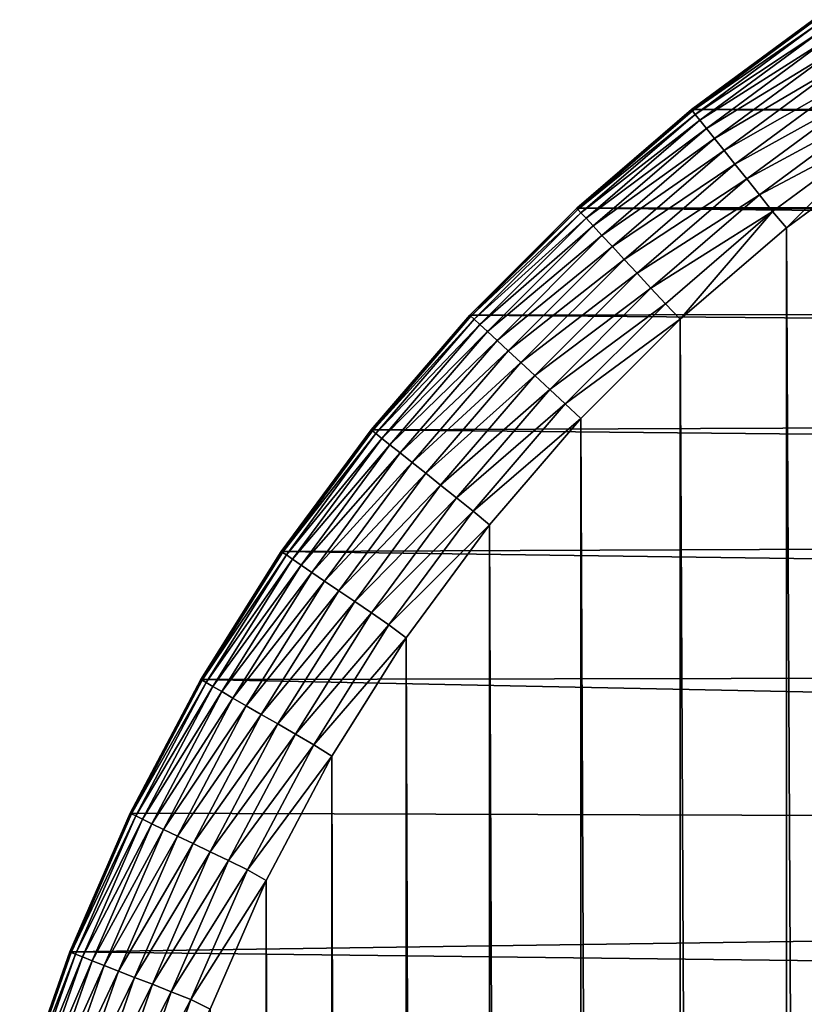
# Model space of a CAD drawing. Header units: metres. Extents: x -24 to 236, y -24 to 24.
# Tile 43 of 256: x -23.32 to -21.77, y 20.86 to 22.81. Entities that reach past the tile are written whole.
import ezdxf

# ---------------------------------------------------------------- set-up
doc = ezdxf.new("R2010")
doc.units = ezdxf.units.M
doc.layers.add('solid_10392024', color=7, linetype='CONTINUOUS')

msp = doc.modelspace()

# ---------------------------------------------------------------- linework, layer by layer
at = {"layer": 'solid_10392024'}
for points in [[(-21.993961, 22.627302), (-21.753122, 22.80505), (21.993961, 22.627302)], [(-21.753281, 22.804955, 3.7), (-21.753122, 22.80505), (-21.993961, 22.627302)], [(-21.993959, 22.627325, 3.7), (-21.753281, 22.804955, 3.7), (-21.993961, 22.627302)], [(-21.75156, 22.802433, 3.742694), (-21.753281, 22.804955, 3.7), (-21.993959, 22.627325, 3.7)], [(-21.75156, 22.802433, 3.742694), (-21.993959, 22.627325, 3.7), (-21.992056, 22.624939, 3.742694)], [(-21.75156, 22.802433, 3.742694), (-21.992056, 22.624939, 3.742694), (-21.746428, 22.794905, 3.784561)], [(-21.992056, 22.624939, 3.742694), (-21.986376, 22.617815, 3.784561), (-21.746428, 22.794905, 3.784561)], [(-21.746428, 22.794905, 3.784561), (-21.986376, 22.617815, 3.784561), (-21.737988, 22.782526, 3.824703)], [(-21.986376, 22.617815, 3.784561), (-21.977034, 22.606102, 3.824703), (-21.737988, 22.782526, 3.824703)], [(-21.737988, 22.782526, 3.824703), (-21.977034, 22.606102, 3.824703), (-21.726414, 22.765549, 3.8623)], [(-21.977034, 22.606102, 3.824703), (-21.964222, 22.590038, 3.8623), (-21.726414, 22.765549, 3.8623)], [(-21.726414, 22.765549, 3.8623), (-21.964222, 22.590038, 3.8623), (-21.711939, 22.74432, 3.896588)], [(-21.964222, 22.590038, 3.8623), (-21.948202, 22.56995, 3.896588), (-21.711939, 22.74432, 3.896588)], [(-21.711939, 22.74432, 3.896588), (-21.948202, 22.56995, 3.896588), (-21.694862, 22.719271, 3.926865)], [(-21.948202, 22.56995, 3.896588), (-21.9293, 22.546247, 3.926865), (-21.694862, 22.719271, 3.926865)], [(-21.694862, 22.719271, 3.926865), (-21.9293, 22.546247, 3.926865), (-21.675528, 22.690914, 3.952515)], [(-21.9293, 22.546247, 3.926865), (-21.907902, 22.519415, 3.952515), (-21.675528, 22.690914, 3.952515)], [(-21.675528, 22.690914, 3.952515), (-21.907902, 22.519415, 3.952515), (-21.654333, 22.659828, 3.973014)], [(-21.907902, 22.519415, 3.952515), (-21.884445, 22.489998, 3.973014), (-21.654333, 22.659828, 3.973014)], [(-21.654333, 22.659828, 3.973014), (-21.884445, 22.489998, 3.973014), (-21.63171, 22.626646, 3.987944)], [(-22.220692, 22.432207, 3.7), (-21.993959, 22.627325, 3.7), (-22.220446, 22.432394)], [(-21.992056, 22.624939, 3.742694), (-21.993959, 22.627325, 3.7), (-22.220692, 22.432207, 3.7)], [(-21.992056, 22.624939, 3.742694), (-22.220692, 22.432207, 3.7), (-22.218615, 22.42997, 3.742694)], [(-21.993959, 22.627325, 3.7), (-21.993961, 22.627302), (-22.220446, 22.432394)], [(-1.104273, 22.472885), (-22.220446, 22.432394), (-21.993961, 22.627302)], [(-21.992056, 22.624939, 3.742694), (-22.218615, 22.42997, 3.742694), (-21.986376, 22.617815, 3.784561)], [(-22.218615, 22.42997, 3.742694), (-22.212418, 22.42329, 3.784561), (-21.986376, 22.617815, 3.784561)], [(-21.986376, 22.617815, 3.784561), (-22.212418, 22.42329, 3.784561), (-21.977034, 22.606102, 3.824703)], [(-21.993961, 22.627302), (21.993961, 22.627302), (22.220446, 22.432394)], [(0, 22.499939), (-21.993961, 22.627302), (22.220446, 22.432394)], [(0, 22.499939), (-1.104273, 22.472885), (-21.993961, 22.627302)], [(-21.884445, 22.489998, 3.973014), (-21.859404, 22.458599, 3.987944), (-21.63171, 22.626646, 3.987944)], [(-21.63171, 22.626646, 3.987944), (-21.859404, 22.458599, 3.987944), (-21.60812, 22.592045, 3.997001)], [(-22.212418, 22.42329, 3.784561), (-22.202227, 22.412308, 3.824703), (-21.977034, 22.606102, 3.824703)], [(-21.977034, 22.606102, 3.824703), (-22.202227, 22.412308, 3.824703), (-21.964222, 22.590038, 3.8623)], [(-22.202227, 22.412308, 3.824703), (-22.188251, 22.397245, 3.8623), (-21.964222, 22.590038, 3.8623)], [(-21.964222, 22.590038, 3.8623), (-22.188251, 22.397245, 3.8623), (-21.948202, 22.56995, 3.896588)], [(-21.859404, 22.458599, 3.987944), (-21.833294, 22.425858, 3.997001), (-21.60812, 22.592045, 3.997001)], [(-21.60812, 22.592045, 3.997001), (-21.833294, 22.425858, 3.997001), (-21.806097, 22.393408, 4)], [(-21.60812, 22.592045, 3.997001), (-21.806097, 22.393408, 4), (-21.58272, 22.558138, 4)], [(-22.188251, 22.397245, 3.8623), (-22.170774, 22.37841, 3.896588), (-21.948202, 22.56995, 3.896588)], [(-21.948202, 22.56995, 3.896588), (-22.170774, 22.37841, 3.896588), (-21.9293, 22.546247, 3.926865)], [(-21.58272, -22.558138, 4), (-21.58272, 22.558138, 4), (-21.806097, 22.393408, 4)], [(-22.170774, 22.37841, 3.896588), (-22.150154, 22.356188, 3.926865), (-21.9293, 22.546247, 3.926865)], [(-21.9293, 22.546247, 3.926865), (-22.150154, 22.356188, 3.926865), (-21.907902, 22.519415, 3.952515)], [(-22.150154, 22.356188, 3.926865), (-22.12681, 22.331028, 3.952515), (-21.907902, 22.519415, 3.952515)], [(-21.907902, 22.519415, 3.952515), (-22.12681, 22.331028, 3.952515), (-21.884445, 22.489998, 3.973014)], [(-1.104273, 22.472885), (-2.205575, 22.391605), (-22.220446, 22.432394)], [(-22.12681, 22.331028, 3.952515), (-22.101219, 22.303448, 3.973014), (-21.884445, 22.489998, 3.973014)], [(-21.884445, 22.489998, 3.973014), (-22.101219, 22.303448, 3.973014), (-21.859404, 22.458599, 3.987944)], [(-22.101219, 22.303448, 3.973014), (-22.073904, 22.274008, 3.987944), (-21.859404, 22.458599, 3.987944)], [(-21.859404, 22.458599, 3.987944), (-22.073904, 22.274008, 3.987944), (-21.833294, 22.425858, 3.997001)], [(-3.301224, 22.2565), (-22.432394, 22.220446), (-22.220446, 22.432394)], [(-22.220692, 22.432207, 3.7), (-22.220446, 22.432394), (-22.432394, 22.220446)], [(-22.432207, 22.220692, 3.7), (-22.220692, 22.432207, 3.7), (-22.432394, 22.220446)], [(-22.218615, 22.42997, 3.742694), (-22.220692, 22.432207, 3.7), (-22.432207, 22.220692, 3.7)], [(-22.218615, 22.42997, 3.742694), (-22.432207, 22.220692, 3.7), (-22.42997, 22.218615, 3.742694)], [(-22.218615, 22.42997, 3.742694), (-22.42997, 22.218615, 3.742694), (-22.212418, 22.42329, 3.784561)], [(-22.42997, 22.218615, 3.742694), (-22.42329, 22.212418, 3.784561), (-22.212418, 22.42329, 3.784561)], [(-22.212418, 22.42329, 3.784561), (-22.42329, 22.212418, 3.784561), (-22.202227, 22.412308, 3.824703)], [(-2.205575, 22.391605), (-3.301224, 22.2565), (-22.220446, 22.432394)], [(-22.073904, 22.274008, 3.987944), (-22.04542, 22.243309, 3.997001), (-21.833294, 22.425858, 3.997001)], [(-21.833294, 22.425858, 3.997001), (-22.04542, 22.243309, 3.997001), (-22.016148, 22.212706, 4)], [(-21.833294, 22.425858, 3.997001), (-22.016148, 22.212706, 4), (-21.806097, 22.393408, 4)], [(-22.42329, 22.212418, 3.784561), (-22.412308, 22.202227, 3.824703), (-22.202227, 22.412308, 3.824703)], [(-22.202227, 22.412308, 3.824703), (-22.412308, 22.202227, 3.824703), (-22.188251, 22.397245, 3.8623)], [(-22.412308, 22.202227, 3.824703), (-22.397245, 22.188251, 3.8623), (-22.188251, 22.397245, 3.8623)], [(-22.188251, 22.397245, 3.8623), (-22.397245, 22.188251, 3.8623), (-22.170774, 22.37841, 3.896588)], [(-22.397245, 22.188251, 3.8623), (-22.37841, 22.170774, 3.896588), (-22.170774, 22.37841, 3.896588)], [(-22.170774, 22.37841, 3.896588), (-22.37841, 22.170774, 3.896588), (-22.150154, 22.356188, 3.926865)], [(-21.806097, -22.393408, 4), (-21.806097, 22.393408, 4), (-22.016148, 22.212706, 4)], [(-21.806097, -22.393408, 4), (-21.58272, -22.558138, 4), (-21.806097, 22.393408, 4)], [(-22.37841, 22.170774, 3.896588), (-22.356188, 22.150154, 3.926865), (-22.150154, 22.356188, 3.926865)], [(-22.150154, 22.356188, 3.926865), (-22.356188, 22.150154, 3.926865), (-22.12681, 22.331028, 3.952515)], [(-22.356188, 22.150154, 3.926865), (-22.331028, 22.12681, 3.952515), (-22.12681, 22.331028, 3.952515)], [(-22.12681, 22.331028, 3.952515), (-22.331028, 22.12681, 3.952515), (-22.101219, 22.303448, 3.973014)], [(-22.331028, 22.12681, 3.952515), (-22.303448, 22.101219, 3.973014), (-22.101219, 22.303448, 3.973014)], [(-22.101219, 22.303448, 3.973014), (-22.303448, 22.101219, 3.973014), (-22.073904, 22.274008, 3.987944)], [(-22.303448, 22.101219, 3.973014), (-22.274008, 22.073904, 3.987944), (-22.073904, 22.274008, 3.987944)], [(-22.073904, 22.274008, 3.987944), (-22.274008, 22.073904, 3.987944), (-22.04542, 22.243309, 3.997001)], [(-3.301224, 22.2565), (-4.389421, 22.067652), (-22.432394, 22.220446)], [(-22.274008, 22.073904, 3.987944), (-22.243309, 22.04542, 3.997001), (-22.04542, 22.243309, 3.997001)], [(-22.04542, 22.243309, 3.997001), (-22.243309, 22.04542, 3.997001), (-22.016148, 22.212706, 4)], [(-22.627325, 21.993959, 3.7), (-22.432207, 22.220692, 3.7), (-22.432394, 22.220446)], [(-22.42997, 22.218615, 3.742694), (-22.432207, 22.220692, 3.7), (-22.627325, 21.993959, 3.7)], [(-22.627325, 21.993959, 3.7), (-22.432394, 22.220446), (-22.627302, 21.993961)], [(-4.389421, 22.067652), (-22.627302, 21.993961), (-22.432394, 22.220446)], [(-22.42997, 22.218615, 3.742694), (-22.627325, 21.993959, 3.7), (-22.624939, 21.992056, 3.742694)], [(-22.42997, 22.218615, 3.742694), (-22.624939, 21.992056, 3.742694), (-22.42329, 22.212418, 3.784561)], [(-22.624939, 21.992056, 3.742694), (-22.617815, 21.986376, 3.784561), (-22.42329, 22.212418, 3.784561)], [(-22.42329, 22.212418, 3.784561), (-22.617815, 21.986376, 3.784561), (-22.412308, 22.202227, 3.824703)], [(-22.617815, 21.986376, 3.784561), (-22.606102, 21.977034, 3.824703), (-22.412308, 22.202227, 3.824703)], [(-22.412308, 22.202227, 3.824703), (-22.606102, 21.977034, 3.824703), (-22.397245, 22.188251, 3.8623)], [(-22.243309, 22.04542, 3.997001), (-22.212706, 22.01615, 4), (-22.016148, 22.212706, 4)], [(-22.01615, -22.212706, 4), (-22.016148, 22.212706, 4), (-22.212706, 22.01615, 4)], [(-22.01615, -22.212706, 4), (-21.806097, -22.393408, 4), (-22.016148, 22.212706, 4)], [(-22.606102, 21.977034, 3.824703), (-22.590038, 21.964222, 3.8623), (-22.397245, 22.188251, 3.8623)], [(-22.397245, 22.188251, 3.8623), (-22.590038, 21.964222, 3.8623), (-22.37841, 22.170774, 3.896588)], [(-22.590038, 21.964222, 3.8623), (-22.56995, 21.948202, 3.896588), (-22.37841, 22.170774, 3.896588)], [(-22.37841, 22.170774, 3.896588), (-22.56995, 21.948202, 3.896588), (-22.356188, 22.150154, 3.926865)], [(-22.56995, 21.948202, 3.896588), (-22.546247, 21.9293, 3.926865), (-22.356188, 22.150154, 3.926865)], [(-22.356188, 22.150154, 3.926865), (-22.546247, 21.9293, 3.926865), (-22.331028, 22.12681, 3.952515)], [(-22.546247, 21.9293, 3.926865), (-22.519415, 21.907902, 3.952515), (-22.331028, 22.12681, 3.952515)], [(-22.331028, 22.12681, 3.952515), (-22.519415, 21.907902, 3.952515), (-22.303448, 22.101219, 3.973014)], [(-22.519415, 21.907902, 3.952515), (-22.489998, 21.884445, 3.973014), (-22.303448, 22.101219, 3.973014)], [(-22.303448, 22.101219, 3.973014), (-22.489998, 21.884445, 3.973014), (-22.274008, 22.073904, 3.987944)], [(-4.389421, 22.067652), (-5.466675, 21.825792), (-22.627302, 21.993961)], [(-22.489998, 21.884445, 3.973014), (-22.458599, 21.859404, 3.987944), (-22.274008, 22.073904, 3.987944)], [(-22.274008, 22.073904, 3.987944), (-22.458599, 21.859404, 3.987944), (-22.243309, 22.04542, 3.997001)], [(-22.458599, 21.859404, 3.987944), (-22.425858, 21.833294, 3.997001), (-22.243309, 22.04542, 3.997001)], [(-22.243309, 22.04542, 3.997001), (-22.425858, 21.833294, 3.997001), (-22.212706, 22.01615, 4)], [(-22.425858, 21.833294, 3.997001), (-22.393408, 21.806097, 4), (-22.212706, 22.01615, 4)], [(-22.212706, -22.016148, 4), (-22.212706, 22.01615, 4), (-22.393408, 21.806097, 4)], [(-22.212706, -22.016148, 4), (-22.01615, -22.212706, 4), (-22.212706, 22.01615, 4)], [(-5.466675, 21.825792), (-22.80505, 21.753122), (-22.627302, 21.993961)], [(-22.627325, 21.993959, 3.7), (-22.627302, 21.993961), (-22.80505, 21.753122)], [(-22.804955, 21.753281, 3.7), (-22.627325, 21.993959, 3.7), (-22.80505, 21.753122)], [(-22.624939, 21.992056, 3.742694), (-22.627325, 21.993959, 3.7), (-22.804955, 21.753281, 3.7)], [(-22.624939, 21.992056, 3.742694), (-22.804955, 21.753281, 3.7), (-22.802433, 21.75156, 3.742694)], [(-22.624939, 21.992056, 3.742694), (-22.802433, 21.75156, 3.742694), (-22.617815, 21.986376, 3.784561)], [(-22.802433, 21.75156, 3.742694), (-22.794905, 21.746428, 3.784561), (-22.617815, 21.986376, 3.784561)], [(-22.617815, 21.986376, 3.784561), (-22.794905, 21.746428, 3.784561), (-22.606102, 21.977034, 3.824703)], [(-22.794905, 21.746428, 3.784561), (-22.782526, 21.737988, 3.824703), (-22.606102, 21.977034, 3.824703)], [(-22.606102, 21.977034, 3.824703), (-22.782526, 21.737988, 3.824703), (-22.590038, 21.964222, 3.8623)], [(-22.782526, 21.737988, 3.824703), (-22.765549, 21.726414, 3.8623), (-22.590038, 21.964222, 3.8623)], [(-22.590038, 21.964222, 3.8623), (-22.765549, 21.726414, 3.8623), (-22.56995, 21.948202, 3.896588)], [(-22.765549, 21.726414, 3.8623), (-22.74432, 21.711939, 3.896588), (-22.56995, 21.948202, 3.896588)], [(-22.56995, 21.948202, 3.896588), (-22.74432, 21.711939, 3.896588), (-22.546247, 21.9293, 3.926865)], [(-22.74432, 21.711939, 3.896588), (-22.719271, 21.694862, 3.926865), (-22.546247, 21.9293, 3.926865)], [(-22.546247, 21.9293, 3.926865), (-22.719271, 21.694862, 3.926865), (-22.519415, 21.907902, 3.952515)], [(-22.719271, 21.694862, 3.926865), (-22.690914, 21.675528, 3.952515), (-22.519415, 21.907902, 3.952515)], [(-22.519415, 21.907902, 3.952515), (-22.690914, 21.675528, 3.952515), (-22.489998, 21.884445, 3.973014)], [(-22.690914, 21.675528, 3.952515), (-22.659828, 21.654333, 3.973014), (-22.489998, 21.884445, 3.973014)], [(-22.489998, 21.884445, 3.973014), (-22.659828, 21.654333, 3.973014), (-22.458599, 21.859404, 3.987944)], [(-22.659828, 21.654333, 3.973014), (-22.626646, 21.63171, 3.987944), (-22.458599, 21.859404, 3.987944)], [(-22.458599, 21.859404, 3.987944), (-22.626646, 21.63171, 3.987944), (-22.425858, 21.833294, 3.997001)], [(-22.626646, 21.63171, 3.987944), (-22.592045, 21.60812, 3.997001), (-22.425858, 21.833294, 3.997001)], [(-22.425858, 21.833294, 3.997001), (-22.592045, 21.60812, 3.997001), (-22.393408, 21.806097, 4)], [(-5.466675, 21.825792), (-6.531645, 21.531029), (-22.80505, 21.753122)], [(-22.592045, 21.60812, 3.997001), (-22.558138, 21.58272, 4), (-22.393408, 21.806097, 4)], [(-22.393408, -21.806097, 4), (-22.393408, 21.806097, 4), (-22.558138, 21.58272, 4)], [(-22.393408, -21.806097, 4), (-22.212706, -22.016148, 4), (-22.393408, 21.806097, 4)], [(-22.964102, 21.5, 3.7), (-22.804955, 21.753281, 3.7), (-22.963957, 21.500193)], [(-22.802433, 21.75156, 3.742694), (-22.804955, 21.753281, 3.7), (-22.964102, 21.5, 3.7)], [(-22.804955, 21.753281, 3.7), (-22.80505, 21.753122), (-22.963957, 21.500193)], [(-6.531645, 21.531029), (-22.963957, 21.500193), (-22.80505, 21.753122)], [(-22.802433, 21.75156, 3.742694), (-22.964102, 21.5, 3.7), (-22.961456, 21.498474, 3.742694)], [(-22.802433, 21.75156, 3.742694), (-22.961456, 21.498474, 3.742694), (-22.794905, 21.746428, 3.784561)], [(-22.961456, 21.498474, 3.742694), (-22.953568, 21.493917, 3.784561), (-22.794905, 21.746428, 3.784561)], [(-22.794905, 21.746428, 3.784561), (-22.953568, 21.493917, 3.784561), (-22.782526, 21.737988, 3.824703)], [(-22.953568, 21.493917, 3.784561), (-22.940592, 21.486427, 3.824703), (-22.782526, 21.737988, 3.824703)], [(-22.782526, 21.737988, 3.824703), (-22.940592, 21.486427, 3.824703), (-22.765549, 21.726414, 3.8623)], [(-22.940592, 21.486427, 3.824703), (-22.922798, 21.476152, 3.8623), (-22.765549, 21.726414, 3.8623)], [(-22.765549, 21.726414, 3.8623), (-22.922798, 21.476152, 3.8623), (-22.74432, 21.711939, 3.896588)], [(-22.922798, 21.476152, 3.8623), (-22.900547, 21.463306, 3.896588), (-22.74432, 21.711939, 3.896588)], [(-22.74432, 21.711939, 3.896588), (-22.900547, 21.463306, 3.896588), (-22.719271, 21.694862, 3.926865)], [(-22.900547, 21.463306, 3.896588), (-22.874292, 21.448149, 3.926865), (-22.719271, 21.694862, 3.926865)], [(-22.719271, 21.694862, 3.926865), (-22.874292, 21.448149, 3.926865), (-22.690914, 21.675528, 3.952515)], [(-22.874292, 21.448149, 3.926865), (-22.84457, 21.430988, 3.952515), (-22.690914, 21.675528, 3.952515)], [(-22.690914, 21.675528, 3.952515), (-22.84457, 21.430988, 3.952515), (-22.659828, 21.654333, 3.973014)], [(-22.84457, 21.430988, 3.952515), (-22.811985, 21.412176, 3.973014), (-22.659828, 21.654333, 3.973014)], [(-22.659828, 21.654333, 3.973014), (-22.811985, 21.412176, 3.973014), (-22.626646, 21.63171, 3.987944)], [(-22.811985, 21.412176, 3.973014), (-22.777205, 21.392096, 3.987944), (-22.626646, 21.63171, 3.987944)], [(-22.626646, 21.63171, 3.987944), (-22.777205, 21.392096, 3.987944), (-22.592045, 21.60812, 3.997001)], [(-22.777205, 21.392096, 3.987944), (-22.740938, 21.371157, 3.997001), (-22.592045, 21.60812, 3.997001)], [(-22.592045, 21.60812, 3.997001), (-22.740938, 21.371157, 3.997001), (-22.558138, 21.58272, 4)], [(-22.740938, 21.371157, 3.997001), (-22.705355, 21.348116, 4), (-22.558138, 21.58272, 4)], [(-22.558138, -21.58272, 4), (-22.558138, 21.58272, 4), (-22.705355, 21.348116, 4)], [(-22.558138, -21.58272, 4), (-22.393408, -21.806097, 4), (-22.558138, 21.58272, 4)], [(-6.531645, 21.531029), (-7.580043, 21.184732), (-22.963957, 21.500193)], [(-7.580043, 21.184732), (-23.103884, 21.235502), (-22.963957, 21.500193)], [(-22.964102, 21.5, 3.7), (-22.963957, 21.500193), (-23.103884, 21.235502)], [(-23.103876, 21.235535, 3.7), (-22.964102, 21.5, 3.7), (-23.103884, 21.235502)], [(-22.961456, 21.498474, 3.742694), (-22.964102, 21.5, 3.7), (-23.103876, 21.235535, 3.7)], [(-22.961456, 21.498474, 3.742694), (-23.103876, 21.235535, 3.7), (-23.101124, 21.234211, 3.742694)], [(-22.961456, 21.498474, 3.742694), (-23.101124, 21.234211, 3.742694), (-22.953568, 21.493917, 3.784561)], [(-23.101124, 21.234211, 3.742694), (-23.092916, 21.230257, 3.784561), (-22.953568, 21.493917, 3.784561)], [(-22.953568, 21.493917, 3.784561), (-23.092916, 21.230257, 3.784561), (-22.940592, 21.486427, 3.824703)], [(-23.092916, 21.230257, 3.784561), (-23.079418, 21.223757, 3.824703), (-22.940592, 21.486427, 3.824703)], [(-22.940592, 21.486427, 3.824703), (-23.079418, 21.223757, 3.824703), (-22.922798, 21.476152, 3.8623)], [(-23.079418, 21.223757, 3.824703), (-23.060905, 21.214842, 3.8623), (-22.922798, 21.476152, 3.8623)], [(-22.922798, 21.476152, 3.8623), (-23.060905, 21.214842, 3.8623), (-22.900547, 21.463306, 3.896588)], [(-23.060905, 21.214842, 3.8623), (-23.037756, 21.203693, 3.896588), (-22.900547, 21.463306, 3.896588)], [(-22.900547, 21.463306, 3.896588), (-23.037756, 21.203693, 3.896588), (-22.874292, 21.448149, 3.926865)], [(-23.037756, 21.203693, 3.896588), (-23.010441, 21.19054, 3.926865), (-22.874292, 21.448149, 3.926865)], [(-22.874292, 21.448149, 3.926865), (-23.010441, 21.19054, 3.926865), (-22.84457, 21.430988, 3.952515)], [(-23.010441, 21.19054, 3.926865), (-22.979521, 21.175648, 3.952515), (-22.84457, 21.430988, 3.952515)], [(-22.84457, 21.430988, 3.952515), (-22.979521, 21.175648, 3.952515), (-22.811985, 21.412176, 3.973014)], [(-22.979521, 21.175648, 3.952515), (-22.945621, 21.159325, 3.973014), (-22.811985, 21.412176, 3.973014)], [(-22.811985, 21.412176, 3.973014), (-22.945621, 21.159325, 3.973014), (-22.777205, 21.392096, 3.987944)], [(-22.945621, 21.159325, 3.973014), (-22.909439, 21.141899, 3.987944), (-22.777205, 21.392096, 3.987944)], [(-22.777205, 21.392096, 3.987944), (-22.909439, 21.141899, 3.987944), (-22.740938, 21.371157, 3.997001)], [(-22.909439, 21.141899, 3.987944), (-22.871708, 21.123728, 3.997001), (-22.740938, 21.371157, 3.997001)], [(-22.740938, 21.371157, 3.997001), (-22.871708, 21.123728, 3.997001), (-22.705355, 21.348116, 4)], [(-22.871708, 21.123728, 3.997001), (-22.83493, 21.10257, 4), (-22.705355, 21.348116, 4)], [(-22.705355, -21.348116, 4), (-22.705355, 21.348116, 4), (-22.83493, 21.10257, 4)], [(-22.705355, -21.348116, 4), (-22.558138, -21.58272, 4), (-22.705355, 21.348116, 4)], [(-23.223495, 20.961365, 3.7), (-23.103876, 21.235535, 3.7), (-23.223406, 20.961464)], [(-23.101124, 21.234211, 3.742694), (-23.103876, 21.235535, 3.7), (-23.223495, 20.961365, 3.7)], [(-23.101124, 21.234211, 3.742694), (-23.223495, 20.961365, 3.7), (-23.220652, 20.960249, 3.742694)], [(-23.103876, 21.235535, 3.7), (-23.103884, 21.235502), (-23.223406, 20.961464)], [(-7.580043, 21.184732), (-23.223406, 20.961464), (-23.103884, 21.235502)], [(-23.101124, 21.234211, 3.742694), (-23.220652, 20.960249, 3.742694), (-23.092916, 21.230257, 3.784561)], [(-23.220652, 20.960249, 3.742694), (-23.212172, 20.956921, 3.784561), (-23.092916, 21.230257, 3.784561)], [(-23.092916, 21.230257, 3.784561), (-23.212172, 20.956921, 3.784561), (-23.079418, 21.223757, 3.824703)], [(-23.212172, 20.956921, 3.784561), (-23.198225, 20.951447, 3.824703), (-23.079418, 21.223757, 3.824703)], [(-23.079418, 21.223757, 3.824703), (-23.198225, 20.951447, 3.824703), (-23.060905, 21.214842, 3.8623)], [(-23.198225, 20.951447, 3.824703), (-23.179098, 20.943939, 3.8623), (-23.060905, 21.214842, 3.8623)], [(-23.060905, 21.214842, 3.8623), (-23.179098, 20.943939, 3.8623), (-23.037756, 21.203693, 3.896588)], [(-23.179098, 20.943939, 3.8623), (-23.15518, 20.934553, 3.896588), (-23.037756, 21.203693, 3.896588)], [(-23.037756, 21.203693, 3.896588), (-23.15518, 20.934553, 3.896588), (-23.010441, 21.19054, 3.926865)], [(-23.15518, 20.934553, 3.896588), (-23.126961, 20.923477, 3.926865), (-23.010441, 21.19054, 3.926865)], [(-23.010441, 21.19054, 3.926865), (-23.126961, 20.923477, 3.926865), (-22.979521, 21.175648, 3.952515)], [(-7.580043, 21.184732), (-8.61052, 20.787203), (-23.223406, 20.961464)], [(-23.126961, 20.923477, 3.926865), (-23.095013, 20.910938, 3.952515), (-22.979521, 21.175648, 3.952515)], [(-22.979521, 21.175648, 3.952515), (-23.095013, 20.910938, 3.952515), (-22.945621, 21.159325, 3.973014)], [(-23.095013, 20.910938, 3.952515), (-23.059988, 20.897192, 3.973014), (-22.945621, 21.159325, 3.973014)], [(-22.945621, 21.159325, 3.973014), (-23.059988, 20.897192, 3.973014), (-22.909439, 21.141899, 3.987944)], [(-23.059988, 20.897192, 3.973014), (-23.022604, 20.882521, 3.987944), (-22.909439, 21.141899, 3.987944)], [(-22.909439, 21.141899, 3.987944), (-23.022604, 20.882521, 3.987944), (-22.871708, 21.123728, 3.997001)], [(-23.022604, 20.882521, 3.987944), (-22.983622, 20.86722, 3.997001), (-22.871708, 21.123728, 3.997001)], [(-22.871708, 21.123728, 3.997001), (-22.983622, 20.86722, 3.997001), (-22.83493, 21.10257, 4)], [(-22.983622, 20.86722, 3.997001), (-22.945595, 20.848108, 4), (-22.83493, 21.10257, 4)], [(-22.83493, -21.10257, 4), (-22.83493, 21.10257, 4), (-22.945595, 20.848108, 4)], [(-22.83493, -21.10257, 4), (-22.705355, -21.348116, 4), (-22.83493, 21.10257, 4)], [(-8.61052, 20.787203), (-23.322371, 20.678732), (-23.223406, 20.961464)], [(-23.223495, 20.961365, 3.7), (-23.223406, 20.961464), (-23.322371, 20.678732)], [(-23.32229, 20.67902, 3.7), (-23.223495, 20.961365, 3.7), (-23.322371, 20.678732)], [(-23.220652, 20.960249, 3.742694), (-23.223495, 20.961365, 3.7), (-23.32229, 20.67902, 3.7)], [(-23.220652, 20.960249, 3.742694), (-23.32229, 20.67902, 3.7), (-23.319374, 20.678122, 3.742694)], [(-23.220652, 20.960249, 3.742694), (-23.319374, 20.678122, 3.742694), (-23.212172, 20.956921, 3.784561)], [(-23.319374, 20.678122, 3.742694), (-23.310667, 20.675436, 3.784561), (-23.212172, 20.956921, 3.784561)], [(-23.212172, 20.956921, 3.784561), (-23.310667, 20.675436, 3.784561), (-23.198225, 20.951447, 3.824703)], [(-23.310667, 20.675436, 3.784561), (-23.29635, 20.671019, 3.824703), (-23.198225, 20.951447, 3.824703)], [(-23.198225, 20.951447, 3.824703), (-23.29635, 20.671019, 3.824703), (-23.179098, 20.943939, 3.8623)], [(-23.29635, 20.671019, 3.824703), (-23.276716, 20.664963, 3.8623), (-23.179098, 20.943939, 3.8623)], [(-23.179098, 20.943939, 3.8623), (-23.276716, 20.664963, 3.8623), (-23.15518, 20.934553, 3.896588)], [(-23.276716, 20.664963, 3.8623), (-23.252165, 20.657389, 3.896588), (-23.15518, 20.934553, 3.896588)], [(-23.15518, 20.934553, 3.896588), (-23.252165, 20.657389, 3.896588), (-23.126961, 20.923477, 3.926865)], [(-23.252165, 20.657389, 3.896588), (-23.223194, 20.648453, 3.926865), (-23.126961, 20.923477, 3.926865)], [(-23.126961, 20.923477, 3.926865), (-23.223194, 20.648453, 3.926865), (-23.095013, 20.910938, 3.952515)], [(-23.223194, 20.648453, 3.926865), (-23.190399, 20.638338, 3.952515), (-23.095013, 20.910938, 3.952515)], [(-23.095013, 20.910938, 3.952515), (-23.190399, 20.638338, 3.952515), (-23.059988, 20.897192, 3.973014)], [(-23.190399, 20.638338, 3.952515), (-23.154446, 20.627247, 3.973014), (-23.059988, 20.897192, 3.973014)], [(-23.059988, 20.897192, 3.973014), (-23.154446, 20.627247, 3.973014), (-23.022604, 20.882521, 3.987944)], [(-23.154446, 20.627247, 3.973014), (-23.11607, 20.61541, 3.987944), (-23.022604, 20.882521, 3.987944)], [(-23.022604, 20.882521, 3.987944), (-23.11607, 20.61541, 3.987944), (-22.983622, 20.86722, 3.997001)], [(-23.11607, 20.61541, 3.987944), (-23.076052, 20.603065, 3.997001), (-22.983622, 20.86722, 3.997001)], [(-22.983622, 20.86722, 3.997001), (-23.076052, 20.603065, 3.997001), (-22.945595, 20.848108, 4)]]:
    msp.add_3dface(points, dxfattribs=at)

doc.saveas('drawing.dxf')
